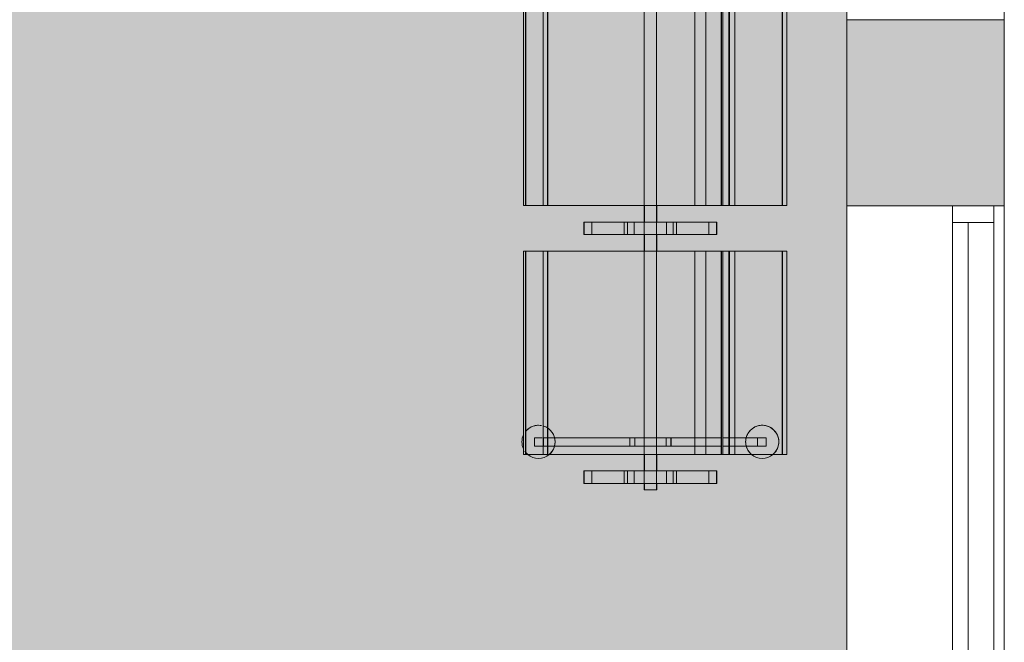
# Model space of a CAD drawing. Header units: millimetres. Extents: x 1110081 to 1268996, y -753649 to 3502.
# Tile 93 of 211: x 1207434 to 1209809, y -739053 to -737551. Entities that reach past the tile are written whole.
import ezdxf

# ---------------------------------------------------------------- set-up
doc = ezdxf.new("R2010")
doc.units = ezdxf.units.MM
for name, color, linetype, lineweight in [('A2-VI', 1, 'Continuous', 9), ('A23', 3, 'Continuous', 13), ('A272', 1, 'Continuous', 9), ('A852-TYNN', 4, 'Continuous', 5)]:
    doc.layers.add(name, color=color, linetype=linetype, lineweight=lineweight)
doc.layers.add('A200-10 - ventesone', color=7, linetype='Continuous', lineweight=5, true_color=0xfff5d7)

# ---------------------------------------------------------------- blocks, each defined once
blk = doc.blocks.new('NO_Fast - Flesland 2550x2220-12578307-H02-Nivå F-3_5 m_1_ Ny Plan 2 PV200')
at = {"layer": 'A2-VI'}
for p, q in [((-465, -65), (2005, -65)), ((2045, -65), (2005, -65)), ((2005, -65), (2005, -165)), ((2045, -165), (2045, -65)), ((-465, -102.5), (2005, -102.5)), ((-465, -165), (2005, -165)), ((2005, -165), (2045, -165))]:
    blk.add_line(p, q, dxfattribs=at)
blk = doc.blocks.new('279 - Seat-Gate-4-MO - 279 - Seat-Gate-4-MO-V183-H02-Nivå F-3_5 m_1_ Ny Plan 2 PV200')
at = {"layer": 'A272'}
for p, q in [((575.1, 773.4), (85.1, 773.4)), ((85.1, 773.4), (85.1, 759.7)), ((85.1, 773.4), (85.1, 768.4)), ((85.1, 740.2), (85.1, 768.4)), ((575.1, 768.4), (85.1, 768.4)), ((575.1, 767.8), (85.1, 767.8)), ((85.1, 767.8), (85.1, 138.2)), ((575.1, 773.4), (575.1, 773.4)), ((575.1, 759.7), (575.1, 773.4)), ((575.1, 768.4), (575.1, 773.4)), ((575.1, 768.4), (575.1, 740.2)), ((575.1, 138.2), (575.1, 767.8)), ((1175.1, 773.4), (685.1, 773.4)), ((685.1, 773.4), (685.1, 759.7)), ((685.1, 773.4), (685.1, 768.4)), ((685.1, 740.2), (685.1, 768.4)), ((1175.1, 768.4), (685.1, 768.4)), ((1175.1, 767.8), (685.1, 767.8)), ((685.1, 767.8), (685.1, 138.2)), ((85.1, 759.7), (85.1, 728.1)), ((85.1, 740.2), (85.1, 715.7)), ((105.3, 728.6), (105.3, 747.1)), ((105.3, 747.1), (105.3, 728.6)), ((105.3, 747.1), (125.3, 747.1)), ((105.3, 747.1), (125.3, 747.1)), ((125.3, 729.1), (125.3, 747.1)), ((125.3, 747.1), (125.3, 729.1)), ((575.1, 728.1), (575.1, 759.7)), ((575.1, 715.7), (575.1, 740.2)), ((685.1, 759.7), (685.1, 728.1)), ((685.1, 740.2), (685.1, 715.7)), ((85.1, 726), (85.1, 360.6)), ((85.1, 726), (575.1, 726)), ((85.1, 350), (85.1, 715.7)), ((85.1, 715.7), (575.1, 715.7)), ((575.1, 715.1), (85.1, 715.1)), ((105.3, 716.2), (105.3, 728.1)), ((105.3, 728.1), (105.3, 725.5)), ((105.3, 725.5), (105.3, 716.2)), ((125.3, 725.5), (105.3, 725.5)), ((105.3, 725.5), (125.3, 725.5)), ((105.3, 715.7), (105.3, 517.5)), ((105.3, 517.5), (105.3, 715.7)), ((125.3, 725.5), (125.3, 728.1)), ((125.3, 728.1), (125.3, 716.7)), ((125.3, 716.7), (125.3, 725.5)), ((125.3, 715.7), (125.3, 517.5)), ((125.3, 517.5), (125.3, 715.7)), ((575.1, 360.6), (575.1, 726)), ((575.1, 715.7), (575.1, 350)), ((685.1, 726), (685.1, 360.6)), ((685.1, 726), (1175.1, 726)), ((685.1, 350), (685.1, 715.7)), ((685.1, 715.7), (1175.1, 715.7)), ((1175.1, 715.1), (685.1, 715.1)), ((45.1, 627.8), (15.1, 627.8)), ((15.1, 627.8), (15.1, 608.9)), ((15.1, 627.8), (15.1, 627.2)), ((45.1, 627.2), (15.1, 627.2)), ((15.1, 627.2), (15.1, 307)), ((15.1, 627.2), (45.1, 627.2)), ((15.1, 625.2), (15.1, 608.9)), ((45.1, 627.2), (45.1, 627.8)), ((45.1, 608.9), (45.1, 627.8)), ((45.1, 307), (45.1, 627.2)), ((45.1, 608.9), (45.1, 625.2)), ((645.1, 627.8), (615.1, 627.8)), ((615.1, 627.8), (615.1, 608.9)), ((615.1, 627.8), (615.1, 627.2)), ((615.1, 307), (615.1, 627.2)), ((615.1, 627.2), (645.1, 627.2)), ((615.1, 627.2), (645.1, 627.2)), ((615.1, 625.2), (615.1, 608.9)), ((645.1, 627.2), (645.1, 627.8)), ((645.1, 608.9), (645.1, 627.8)), ((645.1, 627.2), (645.1, 307)), ((645.1, 608.9), (645.1, 625.2)), ((15.1, 608.8), (15.1, 609)), ((15.1, 608.9), (15.1, 609)), ((15.1, 467.7), (15.1, 608.9)), ((15.1, 588.9), (15.1, 608.9)), ((15.1, 608.8), (15.1, 530.5)), ((15.1, 522.7), (15.1, 608.8)), ((15.1, 608.8), (45.1, 608.8)), ((45.1, 609), (45.1, 608.8)), ((45.1, 608.9), (45.1, 467.7)), ((45.1, 608.9), (45.1, 588.9)), ((45.1, 530.5), (45.1, 608.8)), ((45.1, 608.8), (45.1, 522.7)), ((615.1, 608.8), (615.1, 609)), ((615.1, 608.9), (615.1, 609)), ((615.1, 467.7), (615.1, 608.9)), ((615.1, 588.9), (615.1, 608.9)), ((615.1, 608.8), (615.1, 530.5)), ((615.1, 522.7), (615.1, 608.8)), ((615.1, 608.8), (645.1, 608.8)), ((645.1, 609), (645.1, 608.8)), ((645.1, 608.9), (645.1, 467.7)), ((645.1, 608.9), (645.1, 588.9)), ((645.1, 530.5), (645.1, 608.8)), ((645.1, 608.8), (645.1, 522.7)), ((15.1, 588.9), (15.1, 467.7)), ((45.1, 467.7), (45.1, 588.9)), ((615.1, 588.9), (615.1, 467.7)), ((645.1, 467.7), (645.1, 588.9)), ((15.1, 530.5), (15.1, 467.7)), ((15.1, 530.5), (45.1, 530.5)), ((15.1, 506.4), (15.1, 522.7)), ((15.1, 522.7), (45.1, 522.7)), ((45.1, 467.7), (45.1, 530.5)), ((45.1, 522.7), (45.1, 506.4)), ((615.1, 530.5), (615.1, 467.7)), ((615.1, 530.5), (645.1, 530.5)), ((615.1, 506.4), (615.1, 522.7)), ((615.1, 522.7), (645.1, 522.7)), ((645.1, 467.7), (645.1, 530.5)), ((645.1, 522.7), (645.1, 506.4)), ((15.1, 467.7), (15.1, 506.4)), ((15.1, 506.4), (45.1, 506.4)), ((45.1, 506.4), (45.1, 467.7)), ((105.3, 482.6), (105.3, 517.5)), ((105.3, 517.5), (125.3, 517.5)), ((105.3, 517), (105.3, 505.5)), ((105.3, 517), (125.3, 517)), ((105.3, 505.5), (105.3, 482.6)), ((105.3, 505.5), (125.3, 505.5)), ((125.3, 517.5), (125.3, 482.6)), ((125.3, 505.5), (125.3, 517)), ((125.3, 482.6), (125.3, 505.5)), ((615.1, 467.7), (615.1, 506.4)), ((615.1, 506.4), (645.1, 506.4)), ((645.1, 506.4), (645.1, 467.7)), ((0, 482.6), (0, 467.6)), ((0, 467.6), (0, 482.6)), ((15.1, 482.6), (0, 482.6)), ((0, 482.6), (15.1, 482.6)), ((0, 482.1), (15.1, 482.1)), ((0, 452.1), (0, 482.1)), ((45.1, 482.6), (15.1, 482.6)), ((15.1, 482.6), (45.1, 482.6)), ((85.1, 482.6), (45.1, 482.6)), ((45.1, 482.6), (85.1, 482.6)), ((45.1, 482.1), (85.1, 482.1)), ((575.1, 482.6), (85.1, 482.6)), ((85.1, 482.6), (105.3, 482.6)), ((105.3, 482.6), (125.3, 482.6)), ((105.3, 482.6), (105.3, 452.6)), ((105.3, 452.6), (105.3, 482.6)), ((125.3, 482.6), (575.1, 482.6)), ((125.3, 482.6), (125.3, 452.6)), ((125.3, 452.6), (125.3, 482.6)), ((615.1, 482.6), (575.1, 482.6)), ((575.1, 482.6), (615.1, 482.6)), ((615.1, 482.1), (575.1, 482.1)), ((645.1, 482.6), (615.1, 482.6)), ((615.1, 482.6), (645.1, 482.6)), ((685.1, 482.6), (645.1, 482.6)), ((645.1, 482.6), (685.1, 482.6)), ((645.1, 482.1), (685.1, 482.1)), ((1175.1, 482.6), (685.1, 482.6)), ((685.1, 482.6), (1175.1, 482.6)), ((0, 467.6), (0, 452.6)), ((0, 452.6), (0, 467.6)), ((0, 452.6), (15.1, 452.6)), ((0, 452.6), (15.1, 452.6)), ((15.1, 452.1), (0, 452.1)), ((15.1, 467.7), (15.1, 404.9)), ((15.1, 326.5), (15.1, 467.7)), ((15.1, 467.7), (15.1, 346.5)), ((15.1, 429), (15.1, 467.7)), ((15.1, 452.6), (45.1, 452.6)), ((15.1, 452.6), (45.1, 452.6)), ((45.1, 467.7), (45.1, 326.5)), ((45.1, 404.9), (45.1, 467.7)), ((45.1, 467.7), (45.1, 429)), ((45.1, 346.5), (45.1, 467.7)), ((45.1, 452.6), (85.1, 452.6)), ((45.1, 452.6), (85.1, 452.6)), ((45.1, 452.1), (85.1, 452.1)), ((85.1, 452.6), (575.1, 452.6)), ((85.1, 452.6), (105.3, 452.6)), ((105.3, 452.6), (125.3, 452.6)), ((105.3, 452.6), (105.3, 429.6)), ((105.3, 417.6), (105.3, 452.6)), ((125.3, 452.6), (575.1, 452.6)), ((125.3, 452.6), (125.3, 417.6)), ((125.3, 429.6), (125.3, 452.6)), ((575.1, 452.6), (615.1, 452.6)), ((575.1, 452.6), (615.1, 452.6)), ((615.1, 452.1), (575.1, 452.1)), ((615.1, 467.7), (615.1, 404.9)), ((615.1, 326.5), (615.1, 467.7)), ((615.1, 467.7), (615.1, 346.5)), ((615.1, 429), (615.1, 467.7)), ((615.1, 452.6), (645.1, 452.6)), ((615.1, 452.6), (645.1, 452.6)), ((645.1, 467.7), (645.1, 326.5)), ((645.1, 404.9), (645.1, 467.7)), ((645.1, 467.7), (645.1, 429)), ((645.1, 346.5), (645.1, 467.7)), ((645.1, 452.6), (685.1, 452.6)), ((645.1, 452.6), (685.1, 452.6)), ((645.1, 452.1), (685.1, 452.1)), ((685.1, 452.6), (1175.1, 452.6)), ((685.1, 452.6), (1175.1, 452.6)), ((15.1, 412.7), (15.1, 429)), ((15.1, 429), (45.1, 429)), ((45.1, 429), (45.1, 412.7)), ((105.3, 429.6), (105.3, 418.1)), ((105.3, 429.6), (125.3, 429.6)), ((125.3, 418.1), (125.3, 429.6)), ((615.1, 412.7), (615.1, 429)), ((615.1, 429), (645.1, 429)), ((645.1, 429), (645.1, 412.7)), ((15.1, 326.6), (15.1, 412.7)), ((15.1, 412.7), (45.1, 412.7)), ((15.1, 404.9), (15.1, 326.6)), ((15.1, 404.9), (45.1, 404.9)), ((45.1, 412.7), (45.1, 326.6)), ((45.1, 326.6), (45.1, 404.9)), ((105.3, 418.1), (125.3, 418.1)), ((105.3, 417.6), (105.3, 338.4)), ((105.3, 338.4), (105.3, 417.6)), ((105.3, 417.6), (125.3, 417.6)), ((125.3, 417.6), (125.3, 338.9)), ((125.3, 338.9), (125.3, 417.6)), ((615.1, 326.6), (615.1, 412.7)), ((615.1, 412.7), (645.1, 412.7)), ((615.1, 404.9), (615.1, 326.6)), ((615.1, 404.9), (645.1, 404.9)), ((645.1, 412.7), (645.1, 326.6)), ((645.1, 326.6), (645.1, 404.9)), ((85.1, 360.6), (85.1, 333.7)), ((85.1, 360.6), (575.1, 360.6)), ((575.1, 333.7), (575.1, 360.6)), ((685.1, 360.6), (685.1, 333.7)), ((685.1, 360.6), (1175.1, 360.6)), ((15.1, 326.5), (15.1, 346.5)), ((45.1, 346.5), (45.1, 326.5)), ((85.1, 294.8), (85.1, 350)), ((85.1, 333.7), (85.1, 317.4)), ((85.1, 333.7), (575.1, 333.7)), ((105.3, 337.9), (105.3, 326.7)), ((105.3, 326.7), (105.3, 337.9)), ((125.3, 337.9), (125.3, 327.2)), ((125.3, 327.2), (125.3, 337.9)), ((575.1, 350), (575.1, 294.8)), ((575.1, 317.4), (575.1, 333.7)), ((615.1, 326.5), (615.1, 346.5)), ((645.1, 346.5), (645.1, 326.5)), ((685.1, 294.8), (685.1, 350)), ((685.1, 333.7), (685.1, 317.4)), ((685.1, 333.7), (1175.1, 333.7)), ((15.1, 326.4), (15.1, 326.6)), ((15.1, 326.6), (45.1, 326.6)), ((15.1, 326.5), (15.1, 310.2)), ((15.1, 326.5), (15.1, 307.6)), ((15.1, 326.4), (15.1, 326.5)), ((45.1, 326.6), (45.1, 326.4)), ((45.1, 307.6), (45.1, 326.5)), ((45.1, 310.2), (45.1, 326.5)), ((45.1, 326.5), (45.1, 326.4)), ((85.1, 315.5), (85.1, 294.5)), ((105.3, 326.3), (105.3, 316)), ((105.3, 316), (105.3, 326.3)), ((105.3, 315.6), (105.3, 306.9)), ((105.3, 306.9), (105.3, 315.6)), ((125.3, 326.3), (125.3, 316.5)), ((125.3, 316.5), (125.3, 326.3)), ((125.3, 315.6), (125.3, 307.3)), ((125.3, 307.3), (125.3, 315.6)), ((575.1, 294.5), (575.1, 315.5)), ((615.1, 326.4), (615.1, 326.6)), ((615.1, 326.6), (645.1, 326.6)), ((615.1, 326.5), (615.1, 310.2)), ((615.1, 326.5), (615.1, 307.6)), ((615.1, 326.4), (615.1, 326.5)), ((645.1, 326.6), (645.1, 326.4)), ((645.1, 307.6), (645.1, 326.5)), ((645.1, 310.2), (645.1, 326.5)), ((645.1, 326.5), (645.1, 326.4)), ((685.1, 315.5), (685.1, 294.5)), ((15.1, 308.2), (15.1, 307.6)), ((15.1, 308.2), (45.1, 308.2)), ((15.1, 307.6), (45.1, 307.6)), ((15.1, 307), (45.1, 307)), ((45.1, 307.6), (45.1, 308.2)), ((85.1, 297), (575.1, 297)), ((575.1, 296.1), (85.1, 296.1)), ((85.1, 296.1), (85.1, 263.9)), ((85.1, 295), (85.1, 292.8)), ((85.1, 292.8), (85.1, 294.8)), ((85.1, 292.8), (575.1, 292.8)), ((85.1, 290.9), (85.1, 283.8)), ((105.3, 306.5), (105.3, 299.7)), ((105.3, 299.7), (105.3, 306.5)), ((105.3, 299.5), (105.3, 295)), ((105.3, 295), (105.3, 299.5)), ((105.3, 292.9), (105.3, 284.6)), ((105.3, 284.6), (105.3, 292.9)), ((125.3, 306.5), (125.3, 300)), ((125.3, 300), (125.3, 306.5)), ((125.3, 299.5), (125.3, 295.2)), ((125.3, 295.2), (125.3, 299.5)), ((125.3, 293), (125.3, 285)), ((125.3, 285), (125.3, 293)), ((575.1, 263.9), (575.1, 296.1)), ((575.1, 292.8), (575.1, 295)), ((575.1, 294.8), (575.1, 292.8)), ((575.1, 283.8), (575.1, 290.9)), ((615.1, 308.2), (615.1, 307.6)), ((615.1, 308.2), (645.1, 308.2)), ((615.1, 307.6), (645.1, 307.6)), ((645.1, 307), (615.1, 307)), ((645.1, 307.6), (645.1, 308.2)), ((685.1, 297), (1175.1, 297)), ((1175.1, 296.1), (685.1, 296.1)), ((685.1, 296.1), (685.1, 263.9)), ((685.1, 295), (685.1, 292.8)), ((685.1, 292.8), (685.1, 294.8)), ((685.1, 292.8), (1175.1, 292.8)), ((685.1, 290.9), (685.1, 283.8)), ((85.1, 282.3), (85.1, 278.3)), ((85.1, 254.6), (85.1, 279.4)), ((85.1, 276.9), (85.1, 278.7)), ((85.1, 278.7), (575.1, 278.7)), ((85.1, 277.5), (85.1, 276.7)), ((85.1, 276.9), (85.1, 276.7)), ((85.1, 276.7), (575.1, 276.7)), ((85.1, 149.8), (85.1, 263.9)), ((85.1, 263.9), (575.1, 263.9)), ((105.3, 284.2), (105.3, 278.7)), ((105.3, 278.7), (105.3, 284.2)), ((105.3, 276.9), (105.3, 264.7)), ((105.3, 264.7), (105.3, 276.9)), ((105.3, 263.9), (105.3, 209.5)), ((105.3, 188), (105.3, 263.9)), ((125.3, 284.2), (125.3, 278.7)), ((125.3, 278.7), (125.3, 284.2)), ((125.3, 276.9), (125.3, 265.5)), ((125.3, 265.5), (125.3, 276.9)), ((125.3, 263.9), (125.3, 188)), ((125.3, 209.5), (125.3, 263.9)), ((575.1, 278.3), (575.1, 282.3)), ((575.1, 279.4), (575.1, 254.6)), ((575.1, 278.7), (575.1, 276.9)), ((575.1, 276.7), (575.1, 277.5)), ((575.1, 276.7), (575.1, 276.9)), ((575.1, 263.9), (575.1, 149.8)), ((685.1, 282.3), (685.1, 278.3)), ((685.1, 254.6), (685.1, 279.4)), ((685.1, 276.9), (685.1, 278.7)), ((685.1, 278.7), (1175.1, 278.7)), ((685.1, 277.5), (685.1, 276.7)), ((685.1, 276.9), (685.1, 276.7)), ((685.1, 276.7), (1175.1, 276.7)), ((685.1, 149.8), (685.1, 263.9)), ((685.1, 263.9), (1175.1, 263.9)), ((85.1, 254.6), (85.1, 138.7)), ((575.1, 138.7), (575.1, 254.6)), ((685.1, 254.6), (685.1, 138.7)), ((105.3, 209.5), (105.3, 188)), ((125.3, 209.5), (105.3, 209.5)), ((105.3, 209.5), (125.3, 209.5)), ((125.3, 188), (125.3, 209.5)), ((105.3, 188), (125.3, 188)), ((105.3, 188), (125.3, 188)), ((85.1, 138.7), (85.1, 149.8)), ((85.1, 149.8), (575.1, 149.8)), ((575.1, 149.2), (85.1, 149.2)), ((575.1, 149.8), (575.1, 138.7)), ((685.1, 138.7), (685.1, 149.8)), ((685.1, 149.8), (1175.1, 149.8)), ((1175.1, 149.2), (685.1, 149.2)), ((85.1, 138.7), (575.1, 138.7)), ((85.1, 138.2), (575.1, 138.2)), ((685.1, 138.7), (1175.1, 138.7)), ((685.1, 138.2), (1175.1, 138.2))]:
    blk.add_line(p, q, dxfattribs=at)
for centre, start, end in [((115.3, 737.4), 139.4788, 180), ((115.3, 737.4), 139.4788, 180), ((115.3, 737.4), 128.5023, 139.4788), ((115.3, 737.4), 135, 139.4788), ((115.3, 737.4), 128.5023, 135), ((115.3, 737.4), 123.8235, 128.4496), ((115.3, 737.4), 123.8235, 128.4496), ((115.3, 737.4), 65.1984, 114.8016), ((115.3, 737.4), 65.1984, 114.8016), ((115.3, 737.4), 360, 51.4977), ((115.3, 737.4), 45, 51.4977), ((115.3, 737.4), 15, 45), ((115.3, 737.4), 180, 220.5212), ((115.3, 737.4), 180, 220.5212), ((115.3, 737.4), 0, 15), ((115.3, 737.4), 349.0596, 360), ((115.3, 737.4), 349.0596, 360), ((115.3, 737.4), 285, 326.9497), ((115.3, 737.4), 315, 326.9497), ((115.3, 737.4), 330, 345), ((115.3, 737.4), 330, 345), ((115.3, 737.4), 220.5212, 255), ((115.3, 737.4), 220.5212, 225), ((115.3, 737.4), 225, 255), ((115.3, 737.4), 255.5111, 270), ((115.3, 737.4), 255.5111, 270), ((115.3, 737.4), 270, 284.4889), ((115.3, 737.4), 270, 284.4889), ((115.3, 737.4), 285, 300), ((115.3, 737.4), 300, 315), ((115.3, 197.9), 90, 104.4889), ((115.3, 197.9), 90, 104.4889), ((115.3, 197.9), 75.5111, 90), ((115.3, 197.9), 75.5111, 90), ((115.3, 197.9), 139.4788, 180), ((115.3, 197.9), 139.4788, 180), ((115.3, 197.9), 105, 139.4788), ((115.3, 197.9), 135, 139.4788), ((115.3, 197.9), 105, 135), ((115.3, 197.9), 360, 75), ((115.3, 197.9), 60, 75), ((115.3, 197.9), 30, 60), ((115.3, 197.9), 15, 30), ((115.3, 197.9), 180, 220.5212), ((115.3, 197.9), 180, 220.5212), ((115.3, 197.9), 220.5212, 360), ((115.3, 197.9), 300, 360), ((115.3, 197.9), 360, 15), ((115.3, 197.9), 220.5212, 225), ((115.3, 197.9), 225, 255), ((115.3, 197.9), 255, 300)]:
    blk.add_arc(centre, 40, start, end, dxfattribs=at)
blk = doc.blocks.new('br001-h02-a-200-2-0001_Z02_dwg_NO_Fast - Flesland 2550x2220-12578307-H02-Nivå F-3_5m-1920998-MA-20-0001 GA Level 02 -Rearrange - option 3D')
at = {"layer": 'A2-VI', "color": 7}
for p, q in [((-465, -65), (2005, -65)), ((-465, -102.5), (2005, -102.5))]:
    blk.add_line(p, q, dxfattribs=at)
at = {"layer": 'A2-VI', "color": 7, "flags": 128}
blk.add_lwpolyline([(-465, -165), (-505, -165), (-505, -65), (-465, -65), (-465, -165), (2005, -165)], dxfattribs=at)
blk.add_lwpolyline([(2045, -165), (2045, -65), (2005, -65), (2005, -165)], close=True, dxfattribs=at)
blk = doc.blocks.new('br001-h02-a-200-2-0001_Z02_dwg_279 - Seat-Gate-4-MO - 279 - Seat-Gate-4-MO-V200-H02-Nivå F-3_5m-1921462-MA-20-0001 GA Level 02 -Rearrange - option 3D')
at = {"layer": 'A272', "color": 7}
for p, q in [((85.1, 715.7), (575.1, 715.7)), ((575.1, 715.1), (85.1, 715.1)), ((685.1, 715.7), (1175.1, 715.7)), ((1175.1, 715.1), (685.1, 715.1)), ((15.1, 608.8), (45.1, 608.8)), ((615.1, 608.8), (645.1, 608.8)), ((15.1, 530.5), (45.1, 530.5)), ((15.1, 522.7), (45.1, 522.7)), ((615.1, 530.5), (645.1, 530.5)), ((615.1, 522.7), (645.1, 522.7)), ((15.1, 506.4), (45.1, 506.4)), ((105.3, 505.5), (125.3, 505.5)), ((615.1, 506.4), (645.1, 506.4)), ((45.1, 482.1), (85.1, 482.1)), ((615.1, 482.1), (575.1, 482.1)), ((645.1, 482.1), (685.1, 482.1)), ((45.1, 452.1), (85.1, 452.1)), ((615.1, 452.1), (575.1, 452.1)), ((645.1, 452.1), (685.1, 452.1)), ((15.1, 429), (45.1, 429)), ((105.3, 429.6), (125.3, 429.6)), ((615.1, 429), (645.1, 429)), ((15.1, 412.7), (45.1, 412.7)), ((15.1, 404.9), (45.1, 404.9)), ((615.1, 412.7), (645.1, 412.7)), ((615.1, 404.9), (645.1, 404.9)), ((85.1, 360.6), (575.1, 360.6)), ((685.1, 360.6), (1175.1, 360.6)), ((85.1, 333.7), (575.1, 333.7)), ((685.1, 333.7), (1175.1, 333.7)), ((85.1, 315.5), (85.1, 294.5)), ((575.1, 294.5), (575.1, 315.5)), ((685.1, 315.5), (685.1, 294.5)), ((85.1, 297), (575.1, 297)), ((575.1, 296.1), (85.1, 296.1)), ((85.1, 292.8), (575.1, 292.8)), ((85.1, 290.9), (85.1, 283.8)), ((575.1, 283.8), (575.1, 290.9)), ((685.1, 297), (1175.1, 297)), ((1175.1, 296.1), (685.1, 296.1)), ((685.1, 292.8), (1175.1, 292.8)), ((685.1, 290.9), (685.1, 283.8)), ((85.1, 282.3), (85.1, 278.3)), ((85.1, 278.7), (575.1, 278.7)), ((85.1, 263.9), (575.1, 263.9)), ((575.1, 278.3), (575.1, 282.3)), ((685.1, 282.3), (685.1, 278.3)), ((685.1, 278.7), (1175.1, 278.7)), ((685.1, 263.9), (1175.1, 263.9)), ((85.1, 149.8), (575.1, 149.8)), ((575.1, 149.2), (85.1, 149.2)), ((685.1, 149.8), (1175.1, 149.8)), ((1175.1, 149.2), (685.1, 149.2)), ((85.1, 138.7), (575.1, 138.7)), ((685.1, 138.7), (1175.1, 138.7))]:
    blk.add_line(p, q, dxfattribs=at)
at = {"layer": 'A272', "color": 7, "flags": 128}
for points in [[(575.1, 773.4), (575.1, 773.4), (85.1, 773.4), (85.1, 759.7), (85.1, 728.1)], [(575.1, 276.7), (575.1, 276.9), (575.1, 278.7), (575.1, 254.6), (575.1, 138.7), (575.1, 149.8), (575.1, 263.9), (575.1, 295), (575.1, 292.8), (575.1, 294.8), (575.1, 350), (575.1, 715.7), (575.1, 740.2), (575.1, 768.4), (85.1, 768.4), (85.1, 773.4)], [(85.1, 276.7), (85.1, 276.9), (85.1, 278.7), (85.1, 254.6), (85.1, 138.7), (85.1, 149.8), (85.1, 263.9), (85.1, 295), (85.1, 292.8), (85.1, 294.8), (85.1, 350), (85.1, 715.7), (85.1, 740.2), (85.1, 768.4)], [(575.1, 728.1), (575.1, 759.7), (575.1, 773.4), (575.1, 768.4)], [(1175.1, 773.4), (1175.1, 773.4), (685.1, 773.4), (685.1, 759.7), (685.1, 728.1)], [(1175.1, 728.1), (1175.1, 759.7), (1175.1, 773.4), (1175.1, 768.4), (685.1, 768.4), (685.1, 773.4)], [(685.1, 276.7), (685.1, 276.9), (685.1, 278.7), (685.1, 254.6), (685.1, 138.7), (685.1, 149.8), (685.1, 263.9), (685.1, 295), (685.1, 292.8), (685.1, 294.8), (685.1, 350), (685.1, 715.7), (685.1, 740.2), (685.1, 768.4)], [(105.3, 452.6), (105.3, 482.6), (105.3, 505.5), (105.3, 517), (125.3, 517), (125.3, 505.5), (125.3, 482.6), (125.3, 517.5), (125.3, 715.7), (125.3, 517.5), (105.3, 517.5), (105.3, 715.7), (105.3, 517.5), (105.3, 482.6), (105.3, 452.6), (85.1, 452.6), (45.1, 452.6), (15.1, 452.6), (0, 452.6), (15.1, 452.6), (45.1, 452.6), (85.1, 452.6), (575.1, 452.6), (615.1, 452.6)], [(575.1, 317.4), (575.1, 333.7), (575.1, 360.6), (575.1, 726), (85.1, 726), (85.1, 360.6), (85.1, 333.7), (85.1, 317.4)], [(1175.1, 317.4), (1175.1, 333.7), (1175.1, 360.6), (1175.1, 726), (685.1, 726), (685.1, 360.6), (685.1, 333.7), (685.1, 317.4)], [(45.1, 627.8), (45.1, 608.9), (45.1, 467.7), (45.1, 326.5), (45.1, 307.6), (45.1, 308.2), (15.1, 308.2), (15.1, 307.6), (45.1, 307.6)], [(15.1, 307.6), (15.1, 326.5), (15.1, 467.7), (15.1, 588.9), (15.1, 608.9), (15.1, 608.8), (15.1, 522.7), (15.1, 506.4), (15.1, 467.7), (15.1, 429), (15.1, 412.7), (15.1, 326.5), (15.1, 346.5), (15.1, 467.7), (15.1, 608.9), (15.1, 627.8), (15.1, 627.2), (45.1, 627.2), (45.1, 627.8), (15.1, 627.8)], [(15.1, 625.2), (15.1, 608.8), (15.1, 530.5), (15.1, 467.7), (15.1, 404.9), (15.1, 326.6), (15.1, 310.2)], [(45.1, 310.2), (45.1, 326.6), (45.1, 404.9), (45.1, 467.7), (45.1, 530.5), (45.1, 608.8), (45.1, 625.2)], [(645.1, 627.8), (645.1, 608.9), (645.1, 467.7), (645.1, 326.5), (645.1, 307.6), (645.1, 308.2), (615.1, 308.2), (615.1, 307.6), (645.1, 307.6)], [(615.1, 307.6), (615.1, 326.5), (615.1, 467.7), (615.1, 588.9), (615.1, 608.9), (615.1, 608.8), (615.1, 522.7), (615.1, 506.4), (615.1, 467.7), (615.1, 429), (615.1, 412.7), (615.1, 326.5), (615.1, 346.5), (615.1, 467.7), (615.1, 608.9), (615.1, 627.8), (615.1, 627.2), (645.1, 627.2), (645.1, 627.8), (615.1, 627.8)], [(615.1, 625.2), (615.1, 608.8), (615.1, 530.5), (615.1, 467.7), (615.1, 404.9), (615.1, 326.6), (615.1, 310.2)], [(645.1, 310.2), (645.1, 326.6), (645.1, 404.9), (645.1, 467.7), (645.1, 530.5), (645.1, 608.8), (645.1, 625.2)], [(15.1, 452.1), (0, 452.1), (0, 482.1), (15.1, 482.1)], [(615.1, 452.6), (575.1, 452.6), (125.3, 452.6), (105.3, 452.6), (105.3, 429.6), (105.3, 418.1), (125.3, 418.1), (125.3, 429.6), (125.3, 452.6), (125.3, 482.6), (125.3, 452.6), (125.3, 417.6), (125.3, 338.9), (125.3, 417.6)], [(125.3, 417.6), (105.3, 417.6), (105.3, 338.4), (105.3, 417.6), (105.3, 452.6)], [(15.1, 326.5), (15.1, 326.6), (45.1, 326.6)], [(645.1, 326.6), (615.1, 326.5), (615.1, 326.6)], [(85.1, 277.5), (85.1, 276.7), (575.1, 276.7), (575.1, 277.5)], [(685.1, 277.5), (685.1, 276.7), (994.4, 276.7)], [(996.5, 276.7), (1175.1, 276.7), (1175.1, 277.5)]]:
    blk.add_lwpolyline(points, dxfattribs=at)
for points in [[(575.1, 138.2), (575.1, 767.8), (85.1, 767.8), (85.1, 138.2)], [(1175.1, 138.2), (1175.1, 767.8), (685.1, 767.8), (685.1, 138.2)], [(105.3, 728.6), (105.3, 747.1)], [(125.3, 747.1), (105.3, 747.1)], [(125.3, 729.1), (125.3, 747.1)], [(125.3, 725.5), (125.3, 728.1), (125.3, 716.7), (125.3, 725.5), (105.3, 725.5)], [(105.3, 725.5), (105.3, 716.2), (105.3, 728.1)], [(45.1, 307), (45.1, 627.2), (15.1, 627.2), (15.1, 307)], [(615.1, 307), (615.1, 627.2), (645.1, 627.2), (645.1, 307)], [(45.1, 588.9), (45.1, 467.7), (45.1, 346.5), (45.1, 326.6), (45.1, 326.4), (45.1, 326.6), (45.1, 412.7), (45.1, 429), (45.1, 467.7), (45.1, 506.4), (45.1, 522.7), (45.1, 608.9), (45.1, 608.8)], [(645.1, 588.9), (645.1, 467.7), (645.1, 346.5), (645.1, 326.5), (645.1, 326.6), (645.1, 412.7), (645.1, 429), (645.1, 467.7), (645.1, 506.4), (645.1, 522.7), (645.1, 608.9), (645.1, 608.8)], [(0, 482.6), (0, 467.6), (0, 452.6), (0, 467.6)], [(15.1, 482.6), (0, 482.6), (15.1, 482.6), (45.1, 482.6), (85.1, 482.6), (105.3, 482.6), (125.3, 482.6), (575.1, 482.6), (615.1, 482.6), (645.1, 482.6), (615.1, 482.6), (575.1, 482.6), (85.1, 482.6), (45.1, 482.6)], [(685.1, 482.6), (1175.1, 482.6), (1215.1, 482.6), (1245.1, 482.6), (1215.1, 482.6), (1175.1, 482.6), (685.1, 482.6), (645.1, 482.6)], [(1285.1, 452.6), (1245.1, 452.6), (1215.1, 452.6), (1175.1, 452.6), (685.1, 452.6), (645.1, 452.6), (615.1, 452.6), (645.1, 452.6), (685.1, 452.6), (1175.1, 452.6), (1215.1, 452.6), (1245.1, 452.6)], [(105.3, 337.9), (105.3, 326.7)], [(125.3, 337.9), (125.3, 327.2)], [(105.3, 326.3), (105.3, 316)], [(105.3, 315.6), (105.3, 306.9)], [(125.3, 326.3), (125.3, 316.5)], [(125.3, 315.6), (125.3, 307.3)], [(105.3, 306.5), (105.3, 299.7)], [(105.3, 299.5), (105.3, 295)], [(105.3, 292.9), (105.3, 284.6)], [(125.3, 306.5), (125.3, 300)], [(125.3, 299.5), (125.3, 295.2)], [(125.3, 293), (125.3, 285)], [(105.3, 284.2), (105.3, 278.7)], [(105.3, 276.9), (105.3, 264.7)], [(105.3, 263.9), (105.3, 209.5), (105.3, 188)], [(125.3, 284.2), (125.3, 278.7)], [(125.3, 276.9), (125.3, 265.5)], [(125.3, 263.9), (125.3, 188), (125.3, 209.5)], [(125.3, 209.5), (105.3, 209.5)], [(125.3, 188), (105.3, 188)]]:
    blk.add_lwpolyline(points, close=True, dxfattribs=at)
at = {"layer": 'A272', "color": 7}
for centre, start, end in [((115.3, 737.4), 139.4788, 180), ((115.3, 737.4), 139.4788, 180), ((115.3, 737.4), 128.5023, 139.4788), ((115.3, 737.4), 128.5023, 139.4788), ((115.3, 737.4), 123.8235, 128.4496), ((115.3, 737.4), 123.8235, 128.4496), ((115.3, 737.4), 65.1984, 114.8016), ((115.3, 737.4), 65.1984, 114.8016), ((115.3, 737.4), 360, 51.4977), ((115.3, 737.4), 30, 51.4977), ((115.3, 737.4), 180, 220.5212), ((115.3, 737.4), 180, 220.5212), ((115.3, 737.4), 15, 30), ((115.3, 737.4), 360, 15), ((115.3, 737.4), 349.0596, 360), ((115.3, 737.4), 349.0596, 360), ((115.3, 737.4), 285, 326.9497), ((115.3, 737.4), 315, 326.9497), ((115.3, 737.4), 330, 345), ((115.3, 737.4), 330, 345), ((115.3, 737.4), 220.5212, 255), ((115.3, 737.4), 220.5212, 225), ((115.3, 737.4), 225, 240), ((115.3, 737.4), 240, 255), ((115.3, 737.4), 255.5111, 284.4889), ((115.3, 737.4), 255.5111, 270), ((115.3, 737.4), 270, 284.4889), ((115.3, 737.4), 285, 300), ((115.3, 737.4), 300, 315), ((115.3, 197.9), 75.5111, 104.4889), ((115.3, 197.9), 90, 104.4889), ((115.3, 197.9), 75.5111, 90), ((115.3, 197.9), 139.4788, 180), ((115.3, 197.9), 139.4788, 180), ((115.3, 197.9), 105, 139.4788), ((115.3, 197.9), 105, 139.4788), ((115.3, 197.9), 360, 75), ((115.3, 197.9), 360, 75), ((115.3, 197.9), 180, 220.5212), ((115.3, 197.9), 180, 220.5212), ((115.3, 197.9), 220.5212, 360), ((115.3, 197.9), 345, 360), ((115.3, 197.9), 220.5212, 345)]:
    blk.add_arc(centre, 40, start, end, dxfattribs=at)

msp = doc.modelspace()

# ---------------------------------------------------------------- hatches: boundary and pattern name
at = {"layer": 'A200-10 - ventesone'}
h = msp.add_hatch(color=256, dxfattribs=at)
edge = h.paths.add_edge_path()
edge.add_line((1196807.9, -746979.8), (1198912.3, -750624.7))
edge.add_line((1198912.3, -750624.7), (1199066.8, -750472.6))
edge.add_line((1199066.8, -750472.6), (1199364.4, -750773.1))
edge.add_line((1199364.4, -750773.1), (1203245.1, -746952.6))
edge.add_line((1203245.1, -746952.6), (1202944, -746646.6))
edge.add_line((1202944, -746646.6), (1203269.6, -746326.2))
edge.add_line((1203269.6, -746326.2), (1203570.7, -746632.2))
edge.add_line((1203570.7, -746632.2), (1209259.8, -741032.7))
edge.add_line((1209259.8, -741032.7), (1209037.5, -740919.4))
edge.add_line((1209037.5, -740919.4), (1209038.5, -740554.4))
edge.add_line((1209038.5, -740554.4), (1209428.6, -740554.4))
edge.add_line((1209428.6, -740554.4), (1209428.6, -735001.4))
edge.add_line((1209428.6, -735001.4), (1209038.5, -735001.4))
edge.add_line((1209038.5, -735001.4), (1209038.5, -734571.4))
edge.add_line((1209038.5, -734571.4), (1209428.6, -734571.4))
edge.add_line((1209428.6, -734571.4), (1209428.6, -731955.4))
edge.add_line((1209428.6, -731955.4), (1200780.6, -731955.4))
edge.add_line((1200780.6, -731955.4), (1200780.6, -728946.1))
edge.add_line((1200780.6, -728946.1), (1198759.1, -728945.9))
edge.add_line((1198759.1, -728945.9), (1196678.6, -728942.3))
edge.add_line((1196678.6, -728942.3), (1196678.6, -731955.4))
edge.add_line((1196678.6, -731955.4), (1184678.6, -731955.4))
edge.add_line((1184678.6, -731955.4), (1184678.6, -734766.4))
edge.add_line((1184678.6, -734766.4), (1178655.1, -734781))
edge.add_line((1178655.1, -734781), (1178655.1, -739833.4))
edge.add_line((1178655.1, -739833.4), (1179157.6, -739833.4))
edge.add_line((1179157.6, -739833.4), (1179157.6, -743570.5))
edge.add_line((1179157.6, -743570.5), (1184585.7, -741951))
edge.add_line((1184585.7, -741951), (1184592.6, -741974.2))
edge.add_line((1184592.6, -741974.2), (1186393.7, -741971.8))
edge.add_line((1186393.7, -741971.8), (1186770.5, -742652.1))
edge.add_line((1186770.5, -742652.1), (1187146.3, -742443.9))
edge.add_line((1187146.3, -742443.9), (1187541.9, -743129.1))
edge.add_line((1187541.9, -743129.1), (1187168.3, -743344.7))
edge.add_line((1187168.3, -743344.7), (1189408.3, -747224.5))
edge.add_line((1189408.3, -747224.5), (1189883.5, -746950.2))
edge.add_line((1189883.5, -746950.2), (1191545.8, -749829.4))
edge.add_line((1191545.8, -749829.4), (1196439.9, -746840.2))
edge.add_arc((1196678.6, -746765.9), 250, -58.854, 197.292, ccw=False)
h.paths.add_polyline_path([(1200613.8, -748915.4), (1199649.2, -749057.1), (1197876.7, -746057.8), (1196893.8, -746638.7), (1196807.9, -746979.8), (1198912.3, -750624.7), (1199066.3, -750472.1), (1199364.4, -750773.1), (1200928.8, -749233.4)], flags=16)
at = {"layer": 'A23'}
h = msp.add_hatch(color=256, dxfattribs=at)
h.paths.add_polyline_path([(1209808.6, -741233.3), (1209808.6, -740550.1), (1209428.6, -740550.1), (1209428.6, -741039.7)])
h.paths.add_polyline_path([(1209428.6, -738000.1), (1209808.6, -738000.1), (1209808.6, -737551.4), (1209428.6, -737551.4)])
h.paths.add_polyline_path([(1209808.6, -735001.4), (1209808.6, -734571.4), (1209428.6, -734571.4), (1209428.6, -735001.4)])
h.paths.add_polyline_path([(1209428.6, -732221.4), (1209808.6, -732221.4), (1209808.6, -731940.4), (1209428.6, -731940.4), (1209428.6, -732139.7)])

# ---------------------------------------------------------------- linework, layer by layer
for p, q in [((1209428.6, -737551.4), (1209428.6, -735001.4)), ((1209808.6, -735001.4), (1209808.6, -737551.4)), ((1209428.6, -737551.4), (1209428.6, -738000.1)), ((1209808.6, -737551.4), (1209428.6, -737551.4)), ((1209808.6, -738000.1), (1209808.6, -737551.4)), ((1209428.6, -738000.1), (1209808.6, -738000.1)), ((1209428.6, -740550.1), (1209428.6, -738000.1)), ((1209808.6, -738000.1), (1209808.6, -740550.1))]:
    msp.add_line(p, q, dxfattribs=at)
at = {"layer": 'A23', "color": 7}
msp.add_line((1209808.6, -738000.1), (1209808.6, -740550.1), dxfattribs=at)
at = {"layer": 'A23', "color": 7, "flags": 128}
for points in [[(1209428.6, -737551.4), (1209428.6, -738000.1), (1209808.6, -738000.1), (1209808.6, -737551.4), (1209428.6, -737551.4), (1209428.6, -735001.4)], [(1209428.6, -740624.4), (1209428.6, -740867.6), (1209428.6, -741039.7), (1209808.6, -741233.3), (1209808.6, -740550.1), (1209428.6, -740550.1), (1209428.6, -738000.1)]]:
    msp.add_lwpolyline(points, dxfattribs=at)
at = {"layer": 'A852-TYNN'}
msp.add_lwpolyline([(1209428.6, -740554.4), (1209428.6, -735001.4)], dxfattribs=at)

# ---------------------------------------------------------------- block references
at = {"rotation": 90}
for name, p in [('br001-h02-a-200-2-0001_Z02_dwg_279 - Seat-Gate-4-MO - 279 - Seat-Gate-4-MO-V200-H02-Nivå F-3_5m-1921462-MA-20-0001 GA Level 02 -Rearrange - option 3D', (1209422.7, -738684.8)), ('br001-h02-a-200-2-0001_Z02_dwg_NO_Fast - Flesland 2550x2220-12578307-H02-Nivå F-3_5m-1920998-MA-20-0001 GA Level 02 -Rearrange - option 3D', (1209618.6, -740045.1))]:
    msp.add_blockref(name, p, dxfattribs=at)
at = {"layer": 'A2-VI', "rotation": 90.00000000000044}
msp.add_blockref('NO_Fast - Flesland 2550x2220-12578307-H02-Nivå F-3_5 m_1_ Ny Plan 2 PV200', (1209618.6, -740045.1), dxfattribs=at)
at = {"layer": 'A272', "rotation": 90.00000000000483}
msp.add_blockref('279 - Seat-Gate-4-MO - 279 - Seat-Gate-4-MO-V183-H02-Nivå F-3_5 m_1_ Ny Plan 2 PV200', (1209422.7, -738684.8), dxfattribs=at)

doc.saveas('drawing.dxf')
